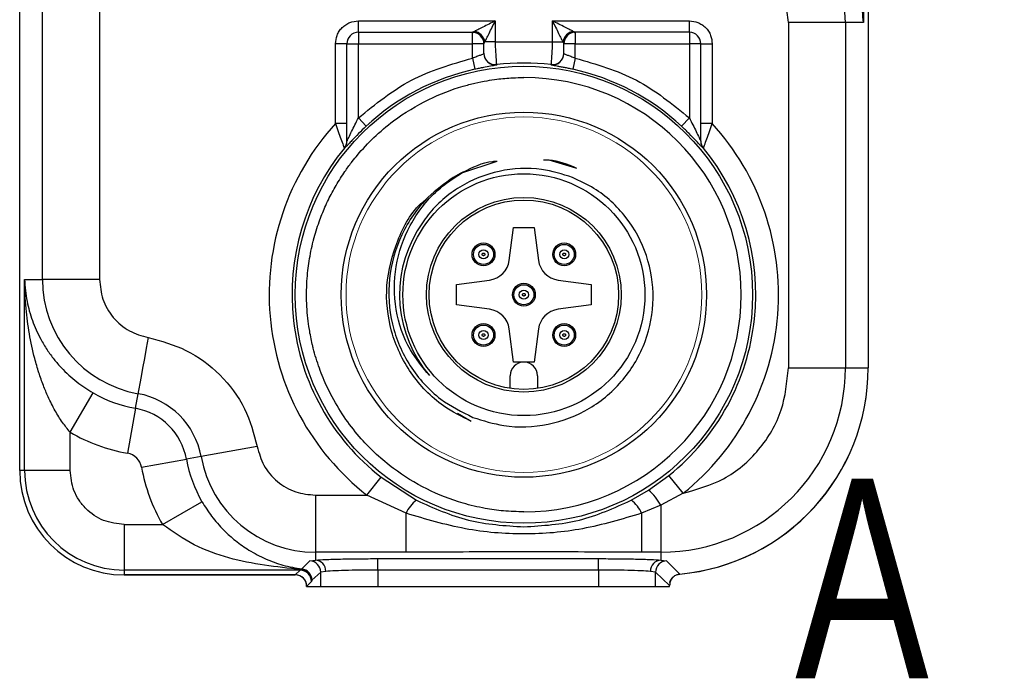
# Model space of a CAD drawing. Header units: millimetres. Extents: x 15 to 415, y 5 to 292.
# Tile 19 of 45: x 189 to 207, y 242 to 254. Entities that reach past the tile are written whole.
import ezdxf

# ---------------------------------------------------------------- set-up
doc = ezdxf.new("R2010")
doc.units = ezdxf.units.MM
doc.styles.add('SLDTEXTSTYLE0', font='TXT', dxfattribs={"width": 0.75})
doc.dimstyles.new('SLDDIMSTYLE7', dxfattribs={"dimtxt": 0.18, "dimasz": 1.016, "dimexe": 0, "dimexo": 0.0625, "dimgap": 0, "dimtad": 0, "dimtih": 1, "dimtoh": 1, "dimdec": 0, "dimrnd": 1e-09, "dimzin": 0, "dimdsep": 46, "dimtxsty": 'Standard', "dimblk1": 'DOT', "dimblk2": 'DOT', "dimsah": 1, "dimcen": 0.09, "dimadec": 0, "dimazin": 0, "dimtfac": 1.016, "dimtdec": 0, "dimtofl": 0, "dimtmove": 0, "dimatfit": 3, "dimldrblk": 'DOT', "dimfxl": 1, "dimfrac": 2, "dimtolj": 1, "dimtzin": 0, "dimarcsym": 0})

# ---------------------------------------------------------------- blocks, each defined once
blk = doc.blocks.new('_Dot')
at = {"color": 0, "linetype": 'ByBlock', "lineweight": -2}
blk.add_line((-0.5, 0), (-1, 0), dxfattribs=at)
at = {"color": 0, "linetype": 'ByBlock', "const_width": 0.5}
blk.add_lwpolyline([(-0.25, 0, 1), (0.25, 0, 1)], format="xyb", close=True, dxfattribs=at)

msp = doc.modelspace()

# ---------------------------------------------------------------- linework, layer by layer
at = {"color": 7, "linetype": 'Continuous', "lineweight": 25}
for p, q in [((204.146185, 256.865711), (204.146185, 253.51907)), ((204.23097, 256.865711), (204.23097, 247.465711)), ((189.364935, 245.665711), (189.364935, 255.065711)), ((189.764251, 249.012351), (189.764251, 254.625711)), ((190.763641, 254.625711), (190.763641, 249.012351)), ((195.297953, 253.345711), (195.297953, 253.545711)), ((195.297953, 253.545711), (197.697953, 253.545711)), ((197.697953, 253.545711), (197.697953, 253.17931)), ((198.697953, 253.545711), (201.097953, 253.545711)), ((198.697953, 253.17931), (198.697953, 253.545711)), ((201.097953, 253.345711), (201.097953, 253.545711)), ((202.832264, 253.51907), (202.832264, 247.465711)), ((203.831655, 253.51907), (202.832264, 253.51907)), ((203.831655, 253.51907), (203.831655, 247.465711)), ((204.146185, 253.51907), (203.831655, 253.51907)), ((195.297953, 253.345711), (195.297953, 253.145711)), ((195.297953, 253.345711), (197.297953, 253.345711)), ((197.297953, 253.145711), (197.297953, 253.345711)), ((199.079935, 253.344898), (199.097943, 253.345711)), ((199.097953, 253.345711), (199.097953, 253.145711)), ((201.097953, 253.345711), (199.097953, 253.345711)), ((201.097953, 253.345711), (201.097953, 253.145711)), ((194.897953, 251.74851), (194.897953, 253.145711)), ((195.097953, 253.145711), (194.897953, 253.145711)), ((195.097953, 251.436685), (195.097953, 253.145711)), ((195.097953, 253.145711), (195.297953, 253.145711)), ((195.297953, 251.844512), (195.297953, 253.145711)), ((195.297953, 253.145711), (197.297953, 253.145711)), ((197.297953, 252.893309), (197.297953, 253.145711)), ((197.497953, 253.145711), (197.297953, 253.145711)), ((197.497953, 253.14571), (197.497957, 253.145937)), ((197.497953, 252.974343), (197.497953, 253.145711)), ((197.697953, 253.17931), (197.514752, 253.17931)), ((197.697953, 253.17931), (198.697953, 253.17931)), ((198.697953, 253.17931), (198.881153, 253.17931)), ((198.897948, 253.145937), (198.897953, 253.145711)), ((198.897953, 252.974343), (198.897953, 253.145711)), ((199.097953, 253.145711), (198.897953, 253.145711)), ((199.097953, 252.893309), (199.097953, 253.145711)), ((199.097953, 253.145711), (201.097953, 253.145711)), ((201.097953, 253.145711), (201.097953, 251.844512)), ((201.297953, 253.145711), (201.097953, 253.145711)), ((201.297953, 251.436683), (201.297953, 253.145711)), ((201.297953, 253.145711), (201.497953, 253.145711)), ((201.497953, 253.145711), (201.497953, 251.74851)), ((197.297953, 252.893309), (197.340338, 252.697977)), ((199.097953, 252.893309), (199.055567, 252.697977)), ((197.721402, 252.779607), (197.721423, 252.775848)), ((198.674482, 252.775848), (198.674503, 252.779607)), ((195.097953, 251.74851), (194.897953, 251.74851)), ((195.297953, 251.844512), (195.434529, 251.698573)), ((201.097953, 251.844512), (200.961376, 251.698573)), ((201.497953, 251.74851), (201.297953, 251.74851)), ((195.052857, 251.310367), (195.052721, 251.316108)), ((201.343184, 251.316108), (201.343048, 251.310367)), ((197.09226, 250.874473), (197.730512, 251.087529)), ((198.637658, 251.108611), (199.10332, 250.972131)), ((197.941679, 249.346352), (198.017953, 249.925711)), ((198.017953, 249.925711), (198.377953, 249.925711)), ((198.377953, 249.925711), (198.454227, 249.346352)), ((189.44972, 249.012351), (189.764251, 249.012351)), ((189.44972, 245.665711), (189.44972, 249.012351)), ((190.763641, 249.012351), (189.764251, 249.012351)), ((197.017953, 248.925711), (197.597311, 249.001985)), ((197.017953, 248.565711), (197.017953, 248.925711)), ((198.798594, 249.001985), (199.377953, 248.925711)), ((199.377953, 248.925711), (199.377953, 248.565711)), ((197.597311, 248.489437), (197.017953, 248.565711)), ((199.377953, 248.565711), (198.798594, 248.489437)), ((198.017953, 247.565711), (197.941679, 248.145069)), ((198.454227, 248.145069), (198.377953, 247.565711)), ((198.377953, 247.565711), (198.017953, 247.565711)), ((202.832264, 247.465711), (203.831655, 247.465711)), ((203.831655, 247.465711), (204.23097, 247.465711)), ((197.957953, 247.103152), (197.957953, 247.325711)), ((198.437953, 247.325711), (198.437953, 247.103152)), ((190.249233, 246.334067), (190.649456, 247.026196)), ((191.393074, 246.754048), (191.439064, 247.010566)), ((191.393074, 246.754048), (191.251984, 245.967083)), ((197.277308, 246.525563), (197.033711, 246.661678)), ((190.249233, 245.665711), (190.249233, 246.334067)), ((193.526514, 246.083185), (192.542808, 245.906822)), ((191.499325, 245.719742), (192.28629, 245.860832)), ((192.542808, 245.906822), (192.28629, 245.860832)), ((189.44972, 245.665711), (189.364935, 245.665711)), ((190.249233, 245.665711), (189.44972, 245.665711)), ((195.449058, 245.231399), (195.695351, 245.546272)), ((195.695351, 245.546272), (196.319076, 245.141576)), ((200.382956, 245.32059), (200.74054, 245.577955)), ((200.990768, 245.266201), (200.74054, 245.577955)), ((200.076829, 245.141576), (200.382956, 245.32059)), ((194.544593, 245.231399), (195.449058, 245.231399)), ((194.544593, 245.231399), (194.544593, 244.232009)), ((196.134282, 244.91404), (195.449058, 245.231399)), ((200.990768, 245.266201), (200.597953, 245.054379)), ((191.866309, 244.71699), (192.558438, 245.117214)), ((200.597953, 245.054379), (200.261623, 244.91404)), ((200.597953, 245.054379), (200.597953, 244.232009)), ((196.134282, 244.232009), (196.134282, 244.91404)), ((200.261623, 244.91404), (200.261623, 244.232009)), ((191.197953, 244.71699), (191.866309, 244.71699)), ((191.197953, 244.71699), (191.197953, 243.917478)), ((194.447266, 244.080523), (194.544593, 244.094188)), ((196.134282, 244.232009), (194.544593, 244.232009)), ((194.544593, 244.232009), (194.544593, 244.094188)), ((195.637641, 244.1188), (199.506264, 244.1188)), ((195.637641, 243.918921), (195.637641, 244.1188)), ((199.506264, 243.918921), (199.506264, 244.1188)), ((200.597953, 244.232009), (200.261623, 244.232009)), ((200.597953, 244.232009), (200.597953, 244.094293)), ((200.597953, 244.094293), (200.699538, 244.079881)), ((194.277493, 243.917478), (194.281574, 243.926258)), ((194.305833, 243.937637), (194.281574, 243.926258)), ((194.305833, 243.937637), (194.447266, 244.080523)), ((199.506264, 243.918921), (195.637641, 243.918921)), ((195.637641, 243.918921), (195.637641, 243.632693)), ((199.506264, 243.918921), (199.506264, 243.632693)), ((200.699538, 244.079881), (200.932776, 243.848155)), ((194.277493, 243.917478), (191.197953, 243.917478)), ((191.197953, 243.917478), (191.197953, 243.832693)), ((194.196813, 243.832693), (191.197953, 243.832693)), ((191.197953, 243.832693), (194.192708, 243.832693)), ((194.192708, 243.832693), (194.277493, 243.917478)), ((194.638251, 243.880843), (194.485319, 243.738802)), ((194.726767, 243.89431), (194.638251, 243.880843)), ((194.638251, 243.632693), (194.638251, 243.880843)), ((200.505655, 243.880092), (200.416004, 243.894414)), ((200.505655, 243.632693), (200.505655, 243.880092)), ((200.751319, 243.649127), (200.505655, 243.880092)), ((194.477371, 243.7176), (194.392586, 243.632754)), ((194.392586, 243.632693), (194.638251, 243.632693)), ((194.396672, 243.636843), (194.396569, 243.639795)), ((194.481453, 243.728575), (194.477371, 243.7176)), ((194.485319, 243.738802), (194.481453, 243.728575)), ((194.638251, 243.632693), (195.637641, 243.632693)), ((195.637641, 243.632693), (199.506264, 243.632693)), ((199.506264, 243.632693), (200.505655, 243.632693)), ((200.505655, 243.632693), (200.751319, 243.632693)), ((200.751319, 243.632693), (200.751319, 243.649127))]:
    msp.add_line(p, q, dxfattribs=at)
at = {"color": 8, "linetype": 'Continuous', "lineweight": 25}
msp.add_line((197.297962, 253.345711), (197.315945, 253.3449), dxfattribs=at)
at = {"color": 7, "linetype": 'Continuous', "lineweight": 25, "flags": 128}
msp.add_lwpolyline([(191.615427, 247.994272), (191.581755, 247.806458), (191.54932, 247.625544), (191.519314, 247.458181), (191.49284, 247.310516), (191.470871, 247.187976), (191.454213, 247.095064), (191.443479, 247.035194), (191.439064, 247.010566)], dxfattribs=at)
at = {"color": 7, "linetype": 'Continuous', "lineweight": 25}
for centre, radius in [((198.197953, 248.745711), 4.00674), ((198.197953, 248.745711), 3.2), ((198.197953, 248.745711), 2.120001), ((198.197953, 248.745711), 1.706187), ((198.197953, 248.745711), 1.66), ((197.490846, 249.452817), 0.2), ((197.490846, 249.452817), 0.175877), ((198.905059, 249.452817), 0.2), ((198.905059, 249.452817), 0.175877), ((197.490846, 249.452817), 0.079893), ((198.905059, 249.452817), 0.079893), ((198.197953, 248.745711), 0.2), ((198.197953, 248.745711), 0.175877), ((198.197953, 248.745711), 0.079893), ((197.490846, 248.038604), 0.2), ((198.905059, 248.038604), 0.2), ((197.490846, 248.038604), 0.175877), ((197.490846, 248.038604), 0.079893), ((198.905059, 248.038604), 0.175877), ((198.905059, 248.038604), 0.079893)]:
    msp.add_circle(centre, radius, dxfattribs=at)
at = {"color": 7, "linetype": 'Continuous', "lineweight": 18}
msp.add_circle((198.197953, 248.745711), 3.116082, dxfattribs=at)
at = {"color": 7, "linetype": 'Continuous', "lineweight": 25}
for centre, radius, start, end in [((201.797953, 253.51907), 2.033702, 0, 79.8357514), ((195.297953, 253.145711), 0.2, 90, 180), ((197.297953, 253.145711), 0.2, 0, 90), ((197.297961, 253.145717), 0.199994, 44.0858618, 84.8408178), ((197.291865, 253.139623), 0.226393, 10.0962508, 79.9037492), ((199.10404, 253.139623), 0.226393, 100.0962508, 169.9037493), ((199.097953, 253.145711), 0.2, 90, 179.9999999), ((201.097953, 253.145711), 0.2, 0, 90), ((197.697907, 252.978177), 0.199955, 180.0205037, 276.74802), ((197.697907, 252.974415), 0.199955, 180.0205066, 276.7539523), ((198.697998, 252.974415), 0.199955, 263.2460477, 359.9794983), ((198.697998, 252.978177), 0.199955, 263.25198, 359.9794963), ((198.197953, 248.745711), 4.061948, 83.2625082, 96.7374918), ((198.197953, 248.745711), 4.044244, 102.2429831, 133.1018987), ((198.197953, 248.745711), 3.806862, 270, 90), ((198.197953, 248.745711), 4.044244, 46.8981013, 77.7570169), ((198.197953, 248.745711), 4.461704, 137.6997083, 231.967477), ((198.197953, 248.745711), 4.461704, 308.7521415, 42.3002917), ((194.898441, 251.442609), 0.199512, 320.6503132, 359.9948469), ((194.898443, 251.436701), 0.19951, 320.7116877, 359.9956908), ((201.497464, 251.442609), 0.199512, 180.0051531, 219.3496868), ((201.497463, 251.436701), 0.19951, 180.0051437, 219.288312), ((198.197953, 248.745711), 4.061948, 140.7430552, 231.967477), ((198.197953, 248.745711), 4.061948, 308.7521415, 39.2569448), ((198.197953, 248.745711), 2.4, 116.5237963, 121.0350338), ((198.197953, 248.745711), 2.178297, 149.1466013, 220.5911945), ((197.545101, 249.398562), 0.4, 277.5, 352.5), ((198.850805, 249.398562), 0.4, 187.5, 262.5), ((191.797953, 249.012351), 2.033702, 180, 259.8357514), ((197.545101, 248.092859), 0.4, 7.5, 82.5), ((198.850805, 248.092859), 0.4, 97.5, 172.5), ((198.197953, 247.325711), 0.24, 0, 180), ((200.597953, 247.465711), 3.233702, 270, 0), ((200.597953, 247.465711), 3.633018, 275.1937646, 0), ((200.597953, 247.465711), 3.633018, 275.2879524, 0), ((191.797953, 249.012351), 2.294309, 239.9613079, 259.8357514), ((191.197953, 245.665711), 1.366298, 10.1642486, 79.8357514), ((191.197953, 245.665711), 1.105691, 10.1642486, 79.8357514), ((191.797953, 249.012351), 3.093822, 239.9613079, 259.8357514), ((191.197953, 245.665711), 0.306178, 10.1642486, 79.8357514), ((194.544593, 246.265711), 2.294309, 190.1642486, 210.0386921), ((194.544593, 246.265711), 2.033702, 190.1642486, 270), ((191.197953, 245.665711), 1.833018, 180, 270), ((191.197953, 245.665711), 1.748233, 180, 270), ((194.544593, 246.265711), 3.093822, 190.1642486, 210.0386921), ((199.771742, 244.60704), 0.93954, 28.4326201, 49.4171855), ((196.602298, 244.722748), 0.5056, 124.0674756, 157.7687038), ((199.793607, 244.722748), 0.5056, 22.2312962, 55.9325244), ((194.531887, 243.899649), 0.194953, 358.4305761, 86.2633304), ((200.610804, 243.899842), 0.194875, 93.7812617, 181.5958499), ((194.281435, 243.726227), 0.200032, 0.6727618, 89.9599451), ((194.285162, 243.73855), 0.200157, 0.0720133, 84.0723875), ((194.43809, 243.880573), 0.200161, 0.0773029, 87.3724686), ((200.705816, 243.879818), 0.200162, 91.7972474, 179.9212969), ((194.277208, 243.717314), 0.200164, 0.0816919, 89.9183081)]:
    msp.add_arc(centre, radius, start, end, dxfattribs=at)
at = {"color": 8, "linetype": 'Continuous', "lineweight": 25}
msp.add_arc((197.297955, 253.145711), 0.200002, 0.0647735, 44.0858196, dxfattribs=at)
at = {"color": 7, "linetype": 'Continuous', "lineweight": 25}
for centre, major_axis, ratio, start_param, end_param in [((194.192464, 243.632571), (0.141594, 0.141594), 0.998782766, 5.49793953, 7.067974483), ((194.196578, 243.632571), (0.139048, 0.144083), 0.998824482, 5.515522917, 7.050215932)]:
    msp.add_ellipse(centre, major_axis=major_axis, ratio=ratio, start_param=start_param, end_param=end_param, dxfattribs=at)
for points, knots in [([(203.346673, 256.197354), (203.392159, 256.140962), (203.489209, 256.020643), (203.617215, 255.811717), (203.727465, 255.594107), (203.820487, 255.370889), (203.899341, 255.146417), (203.986846, 254.844066), (204.066039, 254.46933), (204.128864, 254.006703), (204.140136, 253.689359), (204.146185, 253.51907)], [0, 0, 0, 0, 0.073375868, 0.15655742, 0.25002733, 0.325497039, 0.408830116, 0.500095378, 0.658499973, 0.816749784, 1, 1, 1, 1]), ([(204.146185, 253.51907), (204.135959, 253.647058), (204.116699, 253.888099), (204.017186, 254.238118), (203.892347, 254.521663), (203.756579, 254.747895), (203.635185, 254.9151), (203.470088, 255.105475), (203.250894, 255.311797), (203.043428, 255.44361), (202.946449, 255.505226)], [0, 0, 0, 0, 0.18106463, 0.341002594, 0.499304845, 0.590031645, 0.673179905, 0.749136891, 0.882734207, 1, 1, 1, 1]), ([(202.832264, 253.51907), (202.820804, 253.635508), (202.797152, 253.875823), (202.606666, 254.195689), (202.325435, 254.439633), (202.093066, 254.505322), (201.980478, 254.537149)], [0, 0, 0, 0, 0.242259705, 0.499999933, 0.757740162, 1, 1, 1, 1]), ([(194.897953, 253.145711), (194.903324, 253.196012), (194.911611, 253.273616), (194.961391, 253.366839), (195.013019, 253.430449), (195.076703, 253.482195), (195.169909, 253.532034), (195.247651, 253.540338), (195.297953, 253.545711)], [0, 0, 0, 0, 0.239443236, 0.369403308, 0.49999991, 0.629934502, 0.760556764, 1, 1, 1, 1]), ([(197.697953, 253.545711), (197.624199, 253.508879), (197.51829, 253.455989), (197.394423, 253.393793), (197.350376, 253.371876), (197.331552, 253.36251)], [0, 0, 0, 0, 0.567756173, 0.815285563, 1, 1, 1, 1]), ([(197.514752, 253.17931), (197.524117, 253.198133), (197.546033, 253.242181), (197.608231, 253.366046), (197.661121, 253.471957), (197.697953, 253.545711)], [0, 0, 0, 0, 0.18470418, 0.432243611, 1, 1, 1, 1]), ([(199.064353, 253.36251), (199.04553, 253.371875), (199.001482, 253.393791), (198.877617, 253.455989), (198.771706, 253.508879), (198.697953, 253.545711)], [0, 0, 0, 0, 0.18470418, 0.432243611, 1, 1, 1, 1]), ([(198.697953, 253.545711), (198.734784, 253.471957), (198.787674, 253.366048), (198.84987, 253.242181), (198.871787, 253.198134), (198.881153, 253.17931)], [0, 0, 0, 0, 0.567756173, 0.815285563, 1, 1, 1, 1]), ([(201.097953, 253.545711), (201.148254, 253.540339), (201.225858, 253.532052), (201.319081, 253.482272), (201.382691, 253.430644), (201.434437, 253.36696), (201.484276, 253.273754), (201.49258, 253.196012), (201.497953, 253.145711)], [0, 0, 0, 0, 0.2394432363, 0.3694033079, 0.4999999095, 0.629934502, 0.7605567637, 1, 1, 1, 1]), ([(197.331552, 253.36251), (197.322233, 253.357819), (197.308729, 253.35102), (197.299501, 253.34637), (197.298469, 253.345927), (197.297962, 253.345711)], [0, 0, 0, 0, 0.531428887, 0.770140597, 1, 1, 1, 1]), ([(199.097943, 253.345711), (199.097437, 253.345927), (199.096404, 253.34637), (199.087176, 253.35102), (199.073672, 253.357819), (199.064353, 253.36251)], [0, 0, 0, 0, 0.2298594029, 0.4685711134, 1, 1, 1, 1]), ([(197.497957, 253.145937), (197.498861, 253.149335), (197.500696, 253.156232), (197.510021, 253.171542), (197.514752, 253.17931)], [0, 0, 0, 0, 0.49262891, 1, 1, 1, 1]), ([(197.721402, 252.779607), (197.720981, 252.786706), (197.720107, 252.801439), (197.714428, 252.894041), (197.708294, 252.99778), (197.70276, 253.094664), (197.699857, 253.145772), (197.697953, 253.17931)], [0, 0, 0, 0, 0.241116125, 0.500425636, 0.749746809, 0.835775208, 1, 1, 1, 1]), ([(198.697953, 253.17931), (198.696047, 253.145768), (198.693145, 253.094661), (198.687611, 252.997777), (198.681477, 252.894039), (198.675798, 252.801438), (198.674924, 252.786705), (198.674503, 252.779607)], [0, 0, 0, 0, 0.164242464, 0.250253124, 0.499574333, 0.758896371, 1, 1, 1, 1]), ([(198.881153, 253.17931), (198.885884, 253.171542), (198.895209, 253.156232), (198.897044, 253.149335), (198.897948, 253.145937)], [0, 0, 0, 0, 0.50737109, 1, 1, 1, 1]), ([(197.297953, 252.893309), (197.324544, 252.904348), (197.374814, 252.925217), (197.441124, 252.949509), (197.4788, 252.963276), (197.495526, 252.970935), (197.497143, 252.973205), (197.497953, 252.974343)], [0, 0, 0, 0, 0.2644147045, 0.499853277, 0.748849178, 0.8741751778, 1, 1, 1, 1]), ([(198.897953, 252.974343), (198.898758, 252.973205), (198.900366, 252.970934), (198.91305, 252.965149), (198.932459, 252.957619), (198.96584, 252.945483), (199.021158, 252.925184), (199.07138, 252.904339), (199.097953, 252.893309)], [0, 0, 0, 0, 0.125750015, 0.251026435, 0.376101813, 0.501250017, 0.73611052, 1, 1, 1, 1]), ([(197.721423, 252.775848), (197.715892, 252.773399), (197.704837, 252.768504), (197.618638, 252.75273), (197.513061, 252.733319), (197.416249, 252.714161), (197.365645, 252.703372), (197.340338, 252.697977)], [0, 0, 0, 0, 0.249838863, 0.4993839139, 0.7486149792, 0.8742839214, 1, 1, 1, 1]), ([(199.055567, 252.697977), (199.030326, 252.703358), (198.97983, 252.714125), (198.907222, 252.728496), (198.84034, 252.741134), (198.763759, 252.755198), (198.691363, 252.768472), (198.680122, 252.773384), (198.674482, 252.775848)], [0, 0, 0, 0, 0.125229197, 0.250535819, 0.375256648, 0.500850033, 0.749561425, 1, 1, 1, 1]), ([(198.197953, 244.938848), (198.077892, 244.942085), (197.850487, 244.948216), (197.493409, 244.99897), (197.037326, 245.106199), (196.486197, 245.32245), (195.877671, 245.698406), (195.412514, 246.127032), (195.068347, 246.562833), (194.879547, 246.87021), (194.755108, 247.11774), (194.680535, 247.285698), (194.614122, 247.457012), (194.556146, 247.631334), (194.522507, 247.752018), (194.501814, 247.834029), (194.475262, 247.943114), (194.441264, 248.114672), (194.411302, 248.335914), (194.394745, 248.538637), (194.390842, 248.685659), (194.391378, 248.833743), (194.396202, 248.97482), (194.412468, 249.162489), (194.436058, 249.33832), (194.467123, 249.510098), (194.495571, 249.633786), (194.539949, 249.806027), (194.601883, 250.00748), (194.711898, 250.28415), (194.815002, 250.496146), (194.908577, 250.663733), (194.983682, 250.78713), (195.040992, 250.873875), (195.109512, 250.972639), (195.180312, 251.068604), (195.339338, 251.265507), (195.57135, 251.512812), (195.979535, 251.858425), (196.499746, 252.1759), (196.994812, 252.366592), (197.340628, 252.456873), (197.538792, 252.496901), (197.759613, 252.529688), (197.975047, 252.549265), (198.133098, 252.55161), (198.197953, 252.552573)], [0, 0, 0, 0, 0.0301227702, 0.0570547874, 0.0903555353, 0.1475611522, 0.2047667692, 0.2689949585, 0.3051256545, 0.3439057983, 0.3592753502, 0.3746447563, 0.3900112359, 0.4053743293, 0.4207364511, 0.4214425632, 0.4266036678, 0.448914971, 0.4652963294, 0.4826188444, 0.4999407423, 0.5021898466, 0.519787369, 0.5353495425, 0.5494520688, 0.5643003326, 0.5791481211, 0.5812939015, 0.6089442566, 0.6319661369, 0.6559666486, 0.6680499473, 0.6801328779, 0.6922156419, 0.6941375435, 0.7103037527, 0.7221309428, 0.757656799, 0.7952134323, 0.8561040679, 0.9096234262, 0.9277014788, 0.9457790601, 0.9603330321, 0.9837229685, 1, 1, 1, 1]), ([(194.897953, 251.74851), (194.914302, 251.701185), (194.947461, 251.6052), (194.996064, 251.469608), (195.029967, 251.377094), (195.048652, 251.327207), (195.051338, 251.31988), (195.052721, 251.316108)], [0, 0, 0, 0, 0.227284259, 0.460972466, 0.712926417, 0.852216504, 1, 1, 1, 1]), ([(195.434529, 251.698573), (195.38985, 251.655851), (195.300339, 251.570258), (195.199702, 251.464732), (195.131571, 251.391063), (195.089647, 251.345378), (195.059357, 251.31318), (195.055021, 251.311303), (195.052857, 251.310367)], [0, 0, 0, 0, 0.24868986, 0.498237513, 0.628608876, 0.749174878, 0.874818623, 1, 1, 1, 1]), ([(195.097953, 251.436685), (195.09833, 251.436643), (195.099123, 251.436557), (195.105519, 251.449255), (195.11553, 251.470319), (195.139005, 251.521219), (195.196191, 251.646823), (195.257262, 251.765463), (195.297953, 251.844512)], [0, 0, 0, 0, 0.051239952, 0.107500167, 0.173239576, 0.251309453, 0.50115522, 1, 1, 1, 1]), ([(201.343048, 251.310367), (201.340889, 251.311298), (201.336567, 251.313164), (201.306346, 251.345283), (201.264501, 251.390881), (201.196467, 251.46445), (201.095794, 251.570031), (201.006202, 251.655707), (200.961376, 251.698573)], [0, 0, 0, 0, 0.125077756, 0.250473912, 0.370887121, 0.501310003, 0.75049116, 1, 1, 1, 1]), ([(201.097953, 251.844512), (201.138654, 251.765439), (201.199727, 251.646789), (201.256915, 251.521195), (201.280376, 251.470309), (201.290386, 251.44925), (201.296781, 251.436556), (201.297575, 251.436642), (201.297953, 251.436683)], [0, 0, 0, 0, 0.498984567, 0.748726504, 0.826770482, 0.892494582, 0.948751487, 1, 1, 1, 1]), ([(201.343184, 251.316108), (201.344452, 251.319558), (201.347055, 251.326638), (201.365501, 251.375928), (201.399844, 251.469608), (201.448443, 251.6052), (201.481603, 251.701185), (201.497953, 251.74851)], [0, 0, 0, 0, 0.139899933, 0.287079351, 0.539031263, 0.77271758, 1, 1, 1, 1]), ([(197.126186, 250.893108), (197.296679, 250.979042), (197.491257, 251.077115), (197.704159, 251.086382), (197.730512, 251.087529)], [0, 0, 0, 0, 0.876222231, 1, 1, 1, 1]), ([(198.541024, 251.110086), (198.573342, 251.110295), (198.773421, 251.111589), (198.961173, 251.032321), (199.118597, 250.965858)], [0, 0, 0, 0, 0.1615304, 1, 1, 1, 1]), ([(196.543816, 247.328385), (196.424771, 247.472948), (196.145438, 247.812158), (195.922773, 248.483264), (195.917595, 249.251319), (196.17526, 249.983261), (196.60387, 250.55019), (196.973431, 250.79282), (197.126186, 250.893108)], [0, 0, 0, 0, 0.134790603, 0.316279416, 0.498192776, 0.681538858, 0.868367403, 1, 1, 1, 1]), ([(199.050246, 250.801027), (198.871511, 250.857196), (198.455404, 250.987962), (197.756115, 250.947915), (197.057743, 250.669533), (196.584647, 250.26252), (196.389598, 249.958856), (196.327923, 249.862836)], [0, 0, 0, 0, 0.178910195, 0.416514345, 0.654133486, 0.890634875, 1, 1, 1, 1]), ([(196.960603, 250.802156), (196.808903, 250.69282), (196.43911, 250.426298), (196.021378, 249.814512), (195.798372, 249.031848), (195.851838, 248.218492), (196.170286, 247.477912), (196.679591, 246.907012), (197.111658, 246.692272), (197.306319, 246.595524)], [0, 0, 0, 0, 0.1075463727, 0.2621603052, 0.4168073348, 0.570090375, 0.7230571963, 0.8752277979, 1, 1, 1, 1]), ([(197.306319, 246.595524), (197.484648, 246.53873), (197.910981, 246.402955), (198.633399, 246.435596), (199.370299, 246.717154), (199.96928, 247.231032), (200.362159, 247.91059), (200.505296, 248.677882), (200.385441, 249.446688), (200.018982, 250.12466), (199.534405, 250.575588), (199.178177, 250.741458), (199.050246, 250.801027)], [0, 0, 0, 0, 0.078490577, 0.187647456, 0.2968099, 0.405525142, 0.513471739, 0.621366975, 0.728102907, 0.834859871, 0.940693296, 1, 1, 1, 1]), ([(197.277308, 246.525563), (197.109966, 246.608887), (196.700774, 246.812633), (196.187148, 247.350617), (195.837653, 248.091024), (195.751182, 248.914671), (195.957447, 249.698078), (196.238011, 250.231537), (196.481924, 250.414009), (196.509992, 250.435007)], [0, 0, 0, 0, 0.118849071, 0.290614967, 0.462380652, 0.634140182, 0.805904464, 0.977664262, 1, 1, 1, 1]), ([(197.490846, 249.429306), (197.48833, 249.429561), (197.4833, 249.430071), (197.477091, 249.4334), (197.47253, 249.437643), (197.469512, 249.442294), (197.46769, 249.447441), (197.467133, 249.452866), (197.46779, 249.458294), (197.469205, 249.462403), (197.471634, 249.467121), (197.475379, 249.47093), (197.480609, 249.47417), (197.484871, 249.475662), (197.488303, 249.476246), (197.490152, 249.476306), (197.490846, 249.476329)], [0, 0, 0, 0, 0.102085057, 0.204170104, 0.279532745, 0.353975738, 0.427404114, 0.499726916, 0.573887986, 0.648203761, 0.675228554, 0.78952965, 0.85891233, 0.924735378, 0.971775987, 1, 1, 1, 1]), ([(197.490846, 249.476329), (197.493361, 249.476074), (197.498392, 249.475564), (197.5046, 249.472235), (197.509161, 249.467991), (197.512179, 249.463341), (197.514002, 249.458193), (197.514559, 249.452769), (197.513901, 249.447341), (197.512486, 249.443231), (197.510058, 249.438513), (197.506312, 249.434704), (197.501082, 249.431464), (197.496821, 249.429973), (197.493389, 249.429389), (197.491539, 249.429328), (197.490846, 249.429306)], [0, 0, 0, 0, 0.102085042, 0.204170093, 0.279532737, 0.353975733, 0.427404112, 0.499726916, 0.573887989, 0.648203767, 0.67522856, 0.789529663, 0.858912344, 0.924735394, 0.971776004, 1, 1, 1, 1]), ([(198.905059, 249.429306), (198.902544, 249.429561), (198.897513, 249.430071), (198.891305, 249.4334), (198.886744, 249.437643), (198.883726, 249.442294), (198.881903, 249.447441), (198.881346, 249.452866), (198.882004, 249.458294), (198.883419, 249.462403), (198.885847, 249.467121), (198.889593, 249.47093), (198.894823, 249.47417), (198.899084, 249.475662), (198.902516, 249.476246), (198.904366, 249.476306), (198.905059, 249.476329)], [0, 0, 0, 0, 0.102085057, 0.204170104, 0.279532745, 0.353975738, 0.427404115, 0.499726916, 0.573887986, 0.648203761, 0.675228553, 0.789529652, 0.85891233, 0.924735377, 0.971775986, 1, 1, 1, 1]), ([(198.905059, 249.476329), (198.907575, 249.476074), (198.912606, 249.475564), (198.918814, 249.472235), (198.923375, 249.467991), (198.926393, 249.463341), (198.928215, 249.458193), (198.928773, 249.452769), (198.928115, 249.447341), (198.9267, 249.443231), (198.924271, 249.438513), (198.920526, 249.434704), (198.915296, 249.431464), (198.911034, 249.429973), (198.907603, 249.429389), (198.905753, 249.429328), (198.905059, 249.429306)], [0, 0, 0, 0, 0.102085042, 0.204170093, 0.279532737, 0.353975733, 0.427404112, 0.499726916, 0.573887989, 0.648203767, 0.67522856, 0.789529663, 0.858912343, 0.924735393, 0.971776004, 1, 1, 1, 1]), ([(189.44972, 249.012351), (189.459946, 248.884363), (189.479206, 248.643321), (189.578719, 248.293302), (189.703558, 248.009757), (189.839327, 247.783526), (189.96072, 247.616321), (190.125817, 247.425946), (190.345011, 247.219624), (190.552476, 247.087811), (190.649456, 247.026196)], [0, 0, 0, 0, 0.181064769, 0.34100344, 0.499304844, 0.590031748, 0.673180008, 0.749136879, 0.882733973, 1, 1, 1, 1]), ([(190.249233, 246.334067), (190.203747, 246.390459), (190.106696, 246.510778), (189.97869, 246.719704), (189.86844, 246.937314), (189.775418, 247.160532), (189.696564, 247.385004), (189.60906, 247.687355), (189.529866, 248.062091), (189.467041, 248.524718), (189.455769, 248.842062), (189.44972, 249.012351)], [0, 0, 0, 0, 0.073375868, 0.15655742, 0.25002733, 0.32549704, 0.408830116, 0.500095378, 0.65849997, 0.816749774, 1, 1, 1, 1]), ([(190.763641, 249.012351), (190.775101, 248.895913), (190.798753, 248.655598), (190.989239, 248.335732), (191.27047, 248.091789), (191.50284, 248.0261), (191.615427, 247.994272)], [0, 0, 0, 0, 0.242259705, 0.499999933, 0.757740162, 1, 1, 1, 1]), ([(198.197953, 248.722199), (198.195437, 248.722454), (198.190406, 248.722964), (198.184198, 248.726293), (198.179637, 248.730537), (198.176619, 248.735187), (198.174797, 248.740335), (198.174239, 248.745759), (198.174897, 248.751187), (198.176312, 248.755297), (198.178741, 248.760015), (198.182486, 248.763823), (198.187716, 248.767064), (198.191978, 248.768555), (198.195409, 248.769139), (198.197259, 248.7692), (198.197953, 248.769222)], [0, 0, 0, 0, 0.102085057, 0.204170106, 0.279532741, 0.353975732, 0.427404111, 0.499726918, 0.573887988, 0.648203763, 0.675228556, 0.789529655, 0.858912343, 0.924735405, 0.97177601, 1, 1, 1, 1]), ([(198.197953, 248.769222), (198.197976, 248.769222), (198.198206, 248.769221), (198.199035, 248.769213), (198.202131, 248.769019), (198.206037, 248.768058), (198.210796, 248.765644), (198.215635, 248.761783), (198.218811, 248.757187), (198.221044, 248.751475), (198.221481, 248.74837), (198.221464, 248.745618), (198.221463, 248.745388), (198.221451, 248.744583), (198.221263, 248.741532), (198.2203, 248.737624), (198.217885, 248.732871), (198.214855, 248.729033), (198.210562, 248.725711), (198.205007, 248.722956), (198.200665, 248.72249), (198.197953, 248.722199)], [0, 0, 0, 0, 0.000937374, 0.009372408, 0.033740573, 0.12725856, 0.170163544, 0.250375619, 0.377198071, 0.390908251, 0.500145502, 0.50108268, 0.502957, 0.509517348, 0.533885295, 0.627404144, 0.670309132, 0.750521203, 0.823944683, 0.890014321, 1, 1, 1, 1]), ([(197.490846, 248.015092), (197.48833, 248.015347), (197.4833, 248.015857), (197.477093, 248.019185), (197.472533, 248.023427), (197.469515, 248.028075), (197.467691, 248.033224), (197.467132, 248.03865), (197.46779, 248.04408), (197.469205, 248.04819), (197.471634, 248.052908), (197.475379, 248.056717), (197.480609, 248.059957), (197.484871, 248.061448), (197.488303, 248.062032), (197.490152, 248.062093), (197.490846, 248.062116)], [0, 0, 0, 0, 0.102085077, 0.204170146, 0.279462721, 0.353882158, 0.427333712, 0.499726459, 0.573887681, 0.648203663, 0.675229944, 0.789529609, 0.858912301, 0.924735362, 0.97177598, 1, 1, 1, 1]), ([(197.490846, 248.062116), (197.493361, 248.061861), (197.498392, 248.061351), (197.5046, 248.058021), (197.509161, 248.053778), (197.512179, 248.049127), (197.514002, 248.04398), (197.514559, 248.038556), (197.513901, 248.033128), (197.512486, 248.029018), (197.510058, 248.0243), (197.506312, 248.020491), (197.501082, 248.017251), (197.496821, 248.015759), (197.493389, 248.015176), (197.491539, 248.015115), (197.490846, 248.015092)], [0, 0, 0, 0, 0.102085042, 0.204170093, 0.279532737, 0.353975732, 0.427404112, 0.499726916, 0.573887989, 0.648203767, 0.67522856, 0.789529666, 0.858912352, 0.924735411, 0.971776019, 1, 1, 1, 1]), ([(198.905059, 248.015092), (198.902544, 248.015347), (198.897513, 248.015857), (198.891305, 248.019186), (198.886744, 248.02343), (198.883726, 248.02808), (198.881903, 248.033228), (198.881346, 248.038652), (198.882004, 248.04408), (198.883419, 248.04819), (198.885847, 248.052908), (198.889593, 248.056717), (198.894823, 248.059957), (198.899084, 248.061448), (198.902516, 248.062032), (198.904366, 248.062093), (198.905059, 248.062116)], [0, 0, 0, 0, 0.102085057, 0.204170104, 0.279532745, 0.353975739, 0.427404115, 0.499726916, 0.573887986, 0.648203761, 0.675228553, 0.789529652, 0.85891233, 0.924735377, 0.971775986, 1, 1, 1, 1]), ([(198.905059, 248.062116), (198.907575, 248.061861), (198.912606, 248.061351), (198.918814, 248.058021), (198.923375, 248.053778), (198.926393, 248.049127), (198.928215, 248.04398), (198.928773, 248.038556), (198.928115, 248.033128), (198.9267, 248.029018), (198.924271, 248.0243), (198.920526, 248.020491), (198.915296, 248.017251), (198.911034, 248.015759), (198.907603, 248.015176), (198.905753, 248.015115), (198.905059, 248.015092)], [0, 0, 0, 0, 0.102085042, 0.204170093, 0.279532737, 0.353975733, 0.427404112, 0.499726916, 0.573887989, 0.648203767, 0.675228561, 0.789529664, 0.858912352, 0.924735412, 0.97177602, 1, 1, 1, 1]), ([(191.615427, 247.994272), (191.842411, 247.93307), (192.307285, 247.807725), (192.894861, 247.362618), (193.339967, 246.775043), (193.465312, 246.310168), (193.526514, 246.083185)], [0, 0, 0, 0, 0.244133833, 0.499999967, 0.7558661, 1, 1, 1, 1]), ([(200.990768, 245.266201), (201.234132, 245.334834), (201.736428, 245.476489), (202.344475, 246.003469), (202.756346, 246.694694), (202.807486, 247.214071), (202.832264, 247.465711)], [0, 0, 0, 0, 0.242252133, 0.5, 0.757747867, 1, 1, 1, 1]), ([(193.526514, 246.083185), (193.558342, 245.970597), (193.624031, 245.738228), (193.867974, 245.456997), (194.18784, 245.266511), (194.428155, 245.242859), (194.544593, 245.231399)], [0, 0, 0, 0, 0.242259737, 0.5, 0.757740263, 1, 1, 1, 1]), ([(191.197953, 244.71699), (191.073833, 244.731152), (190.825595, 244.759474), (190.559432, 244.945189), (190.400229, 245.140538), (190.28175, 245.361736), (190.262045, 245.545937), (190.249233, 245.665711)], [0, 0, 0, 0, 0.2496615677, 0.4993231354, 0.6297276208, 0.7592387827, 1, 1, 1, 1]), ([(196.319076, 245.141576), (196.61671, 245.007089), (197.212164, 244.738031), (197.869288, 244.697079), (198.197953, 244.676597)], [0, 0, 0, 0, 0.499844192, 1, 1, 1, 1]), ([(198.197953, 244.676597), (198.527101, 244.69714), (199.184233, 244.738153), (199.779649, 245.007261), (200.076829, 245.141576)], [0, 0, 0, 0, 0.500886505, 1, 1, 1, 1]), ([(192.558438, 245.117214), (192.613111, 245.029966), (192.697495, 244.895308), (192.830706, 244.733479), (192.968461, 244.585534), (193.152095, 244.422464), (193.396431, 244.25167), (193.675114, 244.107374), (193.984144, 243.994565), (194.196343, 243.957013), (194.305833, 243.937637)], [0, 0, 0, 0, 0.118362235, 0.182680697, 0.251230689, 0.368526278, 0.50080222, 0.660641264, 0.824899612, 1, 1, 1, 1]), ([(200.261623, 244.91404), (199.919072, 244.811805), (199.246903, 244.611195), (198.199493, 244.522119), (197.151, 244.610707), (196.47783, 244.811544), (196.134282, 244.91404)], [0, 0, 0, 0, 0.254627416, 0.499640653, 0.744644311, 1, 1, 1, 1]), ([(194.281574, 243.926258), (193.862307, 243.973368), (193.233218, 244.044054), (192.413965, 244.332356), (192.048686, 244.588902), (191.866309, 244.71699)], [0, 0, 0, 0, 0.500133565, 0.750425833, 1, 1, 1, 1]), ([(194.544593, 244.094188), (194.599207, 244.097626), (194.710745, 244.104647), (194.979099, 244.112559), (195.296208, 244.117831), (195.525422, 244.118481), (195.637641, 244.1188)], [0, 0, 0, 0, 0.244860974, 0.500072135, 0.755242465, 1, 1, 1, 1]), ([(200.261623, 244.232009), (200.000186, 244.232545), (199.445471, 244.233685), (198.627042, 244.238356), (197.764033, 244.238332), (196.947682, 244.233674), (196.395014, 244.232542), (196.134282, 244.232009)], [0, 0, 0, 0, 0.189516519, 0.40211408, 0.599378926, 0.810999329, 1, 1, 1, 1]), ([(199.506264, 244.1188), (199.618227, 244.118483), (199.846892, 244.117835), (200.163365, 244.112588), (200.431433, 244.104712), (200.543214, 244.097718), (200.597953, 244.094293)], [0, 0, 0, 0, 0.244782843, 0.499928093, 0.755114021, 1, 1, 1, 1]), ([(195.637641, 243.918921), (195.551142, 243.918606), (195.372157, 243.917952), (195.115131, 243.913017), (194.879054, 243.905423), (194.778518, 243.898086), (194.726767, 243.89431)], [0, 0, 0, 0, 0.226489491, 0.468650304, 0.726487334, 1, 1, 1, 1]), ([(200.416004, 243.894414), (200.364178, 243.898175), (200.26348, 243.905482), (200.027764, 243.913043), (199.771229, 243.917957), (199.592606, 243.918607), (199.506264, 243.918921)], [0, 0, 0, 0, 0.273384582, 0.53117873, 0.773382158, 1, 1, 1, 1]), ([(200.932776, 243.848155), (200.910561, 243.843971), (200.877359, 243.837718), (200.838485, 243.81523), (200.81253, 243.794401), (200.790389, 243.769434), (200.772814, 243.741181), (200.755868, 243.701587), (200.753112, 243.669801), (200.751319, 243.649127)], [0, 0, 0, 0, 0.227733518, 0.340374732, 0.45293898, 0.565494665, 0.678050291, 0.790605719, 1, 1, 1, 1]), ([(200.753875, 243.697725), (200.755118, 243.705692), (200.758077, 243.72466), (200.77289, 243.751472), (200.791868, 243.778681), (200.815613, 243.802189), (200.842791, 243.821368), (200.879366, 243.839546), (200.908586, 243.84451), (200.926829, 243.847609)], [0, 0, 0, 0, 0.0980976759, 0.2335591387, 0.3689343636, 0.5043019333, 0.6396694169, 0.7750366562, 1, 1, 1, 1])]:
    msp.add_open_spline(points, degree=3, knots=knots, dxfattribs=at)
for points in [[(195.297953, 251.844512), (195.595767, 252.087045), (196.191394, 252.572111), (196.9291, 252.786243), (197.297953, 252.893309)], [(199.097953, 252.893309), (199.466805, 252.786243), (200.204511, 252.572111), (200.800139, 252.087045), (201.097953, 251.844512)]]:
    msp.add_open_spline(points, degree=3, dxfattribs=at)

# ---------------------------------------------------------------- texts
at = {"color": 7, "linetype": 'Continuous', "lineweight": 18, "insert": (202.9507, 245.520617), "char_height": 3.5, "attachment_point": 1, "style": 'SLDTEXTSTYLE0'}
msp.add_mtext('A', dxfattribs=at)

# ---------------------------------------------------------------- leaders
at = {"color": 7, "linetype": 'Continuous', "lineweight": 0}
msp.add_leader([(196.137054, 269.525168), (238.833333, 245.983842)], dimstyle='SLDDIMSTYLE7', dxfattribs=at)

doc.saveas('drawing.dxf')
